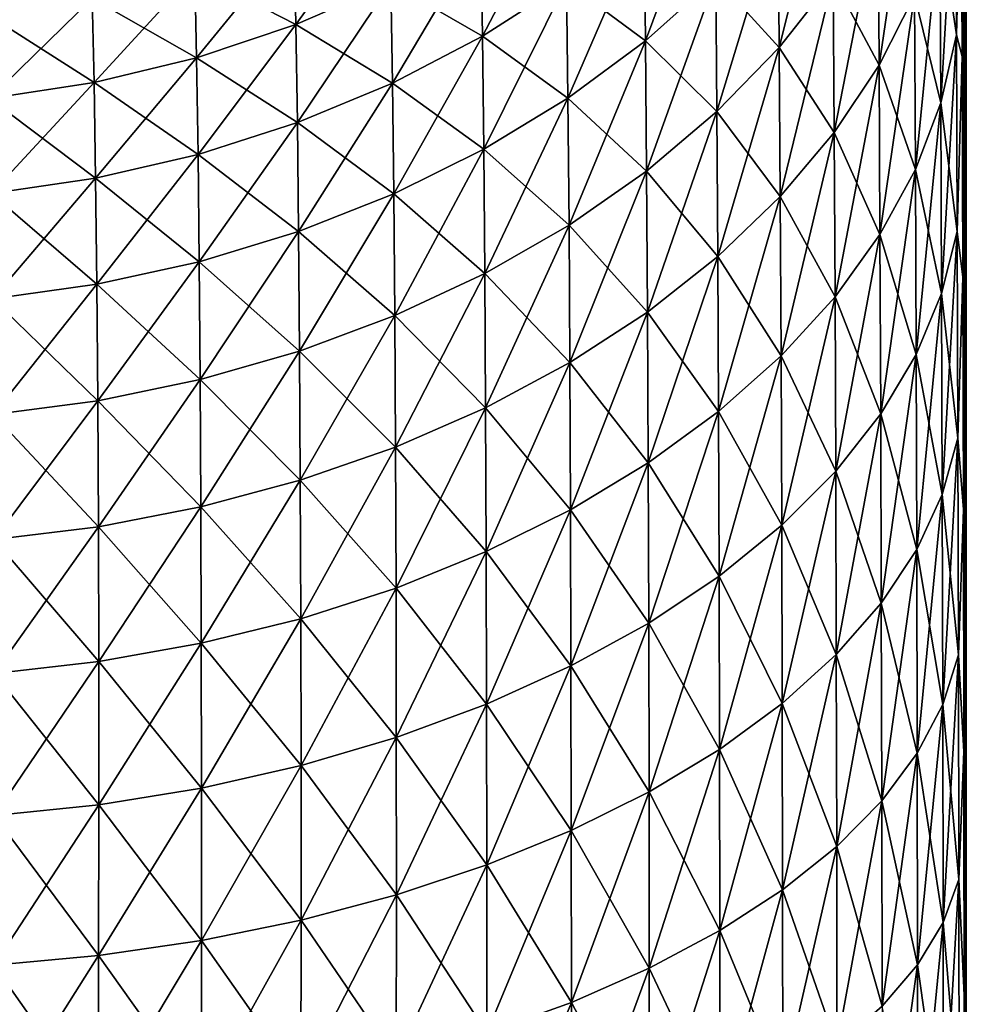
# Model space of a CAD drawing. Header units: metres. Extents: x -2 to 85, y -75 to 96.
# Tile 113 of 256: x 30.21 to 31.5, y -52.02 to -50.68. Entities that reach past the tile are written whole.
import ezdxf

# ---------------------------------------------------------------- set-up
doc = ezdxf.new("R2010")
doc.units = ezdxf.units.M
doc.layers.add('solid_20204500', color=7, linetype='CONTINUOUS')

msp = doc.modelspace()

# ---------------------------------------------------------------- linework, layer by layer
at = {"layer": 'solid_20204500'}
for points in [[(31.498213, -53.100281, 1.336894), (31.5, -38), (31.483782, -38, 4.027141)], [(31.494389, -50.732422, 2.368788), (31.483782, -38, 4.027141), (31.493176, -50.449215, 2.612205)], [(31.49539, -51.033131, 2.147159), (31.483782, -38, 4.027141), (31.494389, -50.732422, 2.368788)], [(31.496202, -51.349453, 1.948606), (31.483782, -38, 4.027141), (31.49539, -51.033131, 2.147159)], [(31.496851, -51.679497, 1.774404), (31.483782, -38, 4.027141), (31.496202, -51.349453, 1.948606)], [(31.497358, -52.021088, 1.625478), (31.483782, -38, 4.027141), (31.496851, -51.679497, 1.774404)], [(31.497742, -52.372906, 1.502514), (31.483782, -38, 4.027141), (31.497358, -52.021088, 1.625478)], [(31.498022, -52.733593, 1.406095), (31.483782, -38, 4.027141), (31.497742, -52.372906, 1.502514)], [(31.498213, -53.100281, 1.336894), (31.483782, -38, 4.027141), (31.498022, -52.733593, 1.406095)], [(31.493176, -50.449196, -2.612225), (31.5, -38), (31.494389, -50.732391, -2.368811)], [(31.494389, -50.732391, -2.368811), (31.5, -38), (31.49539, -51.0331, -2.147181)], [(31.49539, -51.0331, -2.147181), (31.5, -38), (31.496202, -51.349426, -1.948622)], [(31.496202, -51.349426, -1.948622), (31.5, -38), (31.496851, -51.679482, -1.774411)], [(31.496851, -51.679482, -1.774411), (31.5, -38), (31.497358, -52.021076, -1.625482)], [(31.497358, -52.021076, -1.625482), (31.5, -38), (31.497742, -52.372898, -1.502517)], [(31.497742, -52.372898, -1.502517), (31.5, -38), (31.498022, -52.733585, -1.406097)], [(31.498022, -52.733585, -1.406097), (31.5, -38), (31.498213, -53.100273, -1.336895)], [(31.498213, -53.100273, -1.336895), (31.5, -38), (31.498322, -53.470123, -1.295209)], [(31.498322, -53.470127, 1.295208), (31.5, -38), (31.498213, -53.100281, 1.336894)], [(31.498322, -53.470123, -1.295209), (31.5, -38), (31.498358, -53.841866, -1.281194)], [(31.498322, -53.470127, 1.295208), (31.499994, -69.770828, 0), (31.5, -38)], [(31.499174, -69.770836, -0.640597), (31.498354, -69.770851, -1.281194), (31.5, -38)], [(31.498358, -61.806351, -1.281194), (31.5, -38), (31.498354, -69.770851, -1.281194)], [(31.498358, -61.806351, -1.281194), (31.498358, -53.841866, -1.281194), (31.5, -38)], [(31.499174, -69.770836, -0.640597), (31.5, -38), (31.499994, -69.770828, 0)], [(31.427919, -50.426857, 3.241682), (31.379803, -50.528927, 3.332377), (31.381208, -50.744293, 3.106794)], [(31.42935, -50.648823, 3.009109), (31.427919, -50.426857, 3.241682), (31.381208, -50.744293, 3.106794)], [(31.317066, -50.433804, 3.652622), (31.243681, -50.532532, 3.728411), (31.245279, -50.720108, 3.501983)], [(31.318699, -50.626965, 3.419399), (31.317066, -50.433804, 3.652622), (31.245279, -50.720108, 3.501983)], [(31.485367, -50.450775, -2.806219), (31.486591, -50.703068, -2.576389), (31.464155, -50.550621, -2.908544)], [(31.485367, -50.450775, 2.806219), (31.464155, -50.550621, 2.908544), (31.465376, -50.795525, 2.685521)], [(31.486591, -50.703068, 2.576389), (31.485367, -50.450775, 2.806219), (31.465376, -50.795525, 2.685521)], [(31.493176, -50.449196, -2.612225), (31.486591, -50.703068, -2.576389), (31.485367, -50.450775, -2.806219)], [(31.493176, -50.449215, 2.612205), (31.485367, -50.450775, 2.806219), (31.486591, -50.703068, 2.576389)], [(31.493176, -50.449196, -2.612225), (31.494389, -50.732391, -2.368811), (31.486591, -50.703068, -2.576389)], [(31.494389, -50.732422, 2.368788), (31.493176, -50.449215, 2.612205), (31.486591, -50.703068, 2.576389)], [(31.156895, -50.458839, 4.031981), (31.061193, -50.549103, 4.091405), (31.063017, -50.711052, 3.86514)], [(31.158745, -50.625229, 3.799466), (31.156895, -50.458839, 4.031981), (31.063017, -50.711052, 3.86514)], [(30.953413, -50.489307, 4.376424), (30.838747, -50.565971, 4.419148), (30.840832, -50.704704, 4.193446)], [(30.955507, -50.63129, 4.145379), (30.953413, -50.489307, 4.376424), (30.840832, -50.704704, 4.193446)], [(30.713747, -50.512859, 4.685936), (30.584225, -50.571247, 4.712848), (30.58663, -50.689087, 4.48723)], [(30.716137, -50.632793, 4.456211), (30.713747, -50.512859, 4.685936), (30.58663, -50.689087, 4.48723)], [(31.243681, -50.532532, -3.728411), (31.245279, -50.720108, -3.501983), (31.158745, -50.625229, -3.799466)], [(31.243681, -50.532532, 3.728411), (31.158745, -50.625229, 3.799466), (31.160307, -50.807564, 3.579426)], [(31.245279, -50.720108, 3.501983), (31.243681, -50.532532, 3.728411), (31.160307, -50.807564, 3.579426)], [(31.318699, -50.626965, -3.419399), (31.245279, -50.720108, -3.501983), (31.243681, -50.532532, -3.728411)], [(31.379803, -50.528927, -3.332377), (31.381208, -50.744293, -3.106794), (31.318699, -50.626965, -3.419399)], [(31.379803, -50.528927, 3.332377), (31.318699, -50.626965, 3.419399), (31.32007, -50.835983, 3.200534)], [(31.381208, -50.744293, 3.106794), (31.379803, -50.528927, 3.332377), (31.32007, -50.835983, 3.200534)], [(31.42935, -50.648823, -3.009109), (31.381208, -50.744293, -3.106794), (31.379803, -50.528927, -3.332377)], [(31.061193, -50.549103, -4.091405), (31.063017, -50.711052, -3.86514), (30.955507, -50.63129, -4.145379)], [(31.061193, -50.549103, 4.091405), (30.955507, -50.63129, 4.145379), (30.957302, -50.789196, 3.924813)], [(31.063017, -50.711052, 3.86514), (31.061193, -50.549103, 4.091405), (30.957302, -50.789196, 3.924813)], [(31.158745, -50.625229, -3.799466), (31.063017, -50.711052, -3.86514), (31.061193, -50.549103, -4.091405)], [(31.464155, -50.550621, -2.908544), (31.465376, -50.795525, -2.685521), (31.42935, -50.648823, -3.009109)], [(31.464155, -50.550621, 2.908544), (31.42935, -50.648823, 3.009109), (31.430555, -50.886463, 2.792786)], [(31.465376, -50.795525, 2.685521), (31.464155, -50.550621, 2.908544), (31.430555, -50.886463, 2.792786)], [(31.486591, -50.703068, -2.576389), (31.465376, -50.795525, -2.685521), (31.464155, -50.550621, -2.908544)], [(30.584225, -50.571247, -4.712848), (30.58663, -50.689087, -4.48723), (30.448931, -50.618073, -4.734168)], [(30.584225, -50.571247, 4.712848), (30.448931, -50.618073, 4.734168), (30.451355, -50.734238, 4.511865)], [(30.58663, -50.689087, 4.48723), (30.584225, -50.571247, 4.712848), (30.451355, -50.734238, 4.511865)], [(30.716137, -50.632793, -4.456211), (30.58663, -50.689087, -4.48723), (30.584225, -50.571247, -4.712848)], [(30.838747, -50.565971, -4.419148), (30.840832, -50.704704, -4.193446), (30.716137, -50.632793, -4.456211)], [(30.838747, -50.565971, 4.419148), (30.716137, -50.632793, 4.456211), (30.718214, -50.768692, 4.235178)], [(30.840832, -50.704704, 4.193446), (30.838747, -50.565971, 4.419148), (30.718214, -50.768692, 4.235178)], [(30.955507, -50.63129, -4.145379), (30.840832, -50.704704, -4.193446), (30.838747, -50.565971, -4.419148)], [(30.448931, -50.618073, -4.734168), (30.451355, -50.734238, -4.511865), (30.309341, -50.652988, -4.749743)], [(30.448931, -50.618073, 4.734168), (30.309341, -50.652988, 4.749743), (30.311783, -50.767914, 4.529939)], [(30.451355, -50.734238, 4.511865), (30.448931, -50.618073, 4.734168), (30.311783, -50.767914, 4.529939)], [(30.58663, -50.689087, -4.48723), (30.451355, -50.734238, -4.511865), (30.448931, -50.618073, -4.734168)], [(31.158745, -50.625229, -3.799466), (31.160307, -50.807564, -3.579426), (31.063017, -50.711052, -3.86514)], [(31.158745, -50.625229, 3.799466), (31.063017, -50.711052, 3.86514), (31.064539, -50.888527, 3.651019)], [(31.160307, -50.807564, 3.579426), (31.158745, -50.625229, 3.799466), (31.064539, -50.888527, 3.651019)], [(31.245279, -50.720108, -3.501983), (31.160307, -50.807564, -3.579426), (31.158745, -50.625229, -3.799466)], [(31.318699, -50.626965, -3.419399), (31.32007, -50.835983, -3.200534), (31.245279, -50.720108, -3.501983)], [(31.318699, -50.626965, 3.419399), (31.245279, -50.720108, 3.501983), (31.246611, -50.923096, 3.289506)], [(31.32007, -50.835983, 3.200534), (31.318699, -50.626965, 3.419399), (31.246611, -50.923096, 3.289506)], [(31.381208, -50.744293, -3.106794), (31.32007, -50.835983, -3.200534), (31.318699, -50.626965, -3.419399)], [(30.716137, -50.632793, -4.456211), (30.718214, -50.768692, -4.235178), (30.58663, -50.689087, -4.48723)], [(30.716137, -50.632793, 4.456211), (30.58663, -50.689087, 4.48723), (30.588701, -50.822601, 4.270148)], [(30.718214, -50.768692, 4.235178), (30.716137, -50.632793, 4.456211), (30.588701, -50.822601, 4.270148)], [(30.840832, -50.704704, -4.193446), (30.718214, -50.768692, -4.235178), (30.716137, -50.632793, -4.456211)], [(30.955507, -50.63129, -4.145379), (30.957302, -50.789196, -3.924813), (30.840832, -50.704704, -4.193446)], [(30.955507, -50.63129, 4.145379), (30.840832, -50.704704, 4.193446), (30.8426, -50.858994, 3.977982)], [(30.957302, -50.789196, 3.924813), (30.955507, -50.63129, 4.145379), (30.8426, -50.858994, 3.977982)], [(31.063017, -50.711052, -3.86514), (30.957302, -50.789196, -3.924813), (30.955507, -50.63129, -4.145379)], [(30.309341, -50.652988, -4.749743), (30.311783, -50.767914, -4.529939), (30.167011, -50.67572, -4.759456)], [(30.309341, -50.652988, 4.749743), (30.167011, -50.67572, 4.759456), (30.169472, -50.789852, 4.541315)], [(30.311783, -50.767914, 4.529939), (30.309341, -50.652988, 4.749743), (30.169472, -50.789852, 4.541315)], [(30.451355, -50.734238, -4.511865), (30.311783, -50.767914, -4.529939), (30.309341, -50.652988, -4.749743)], [(31.42935, -50.648823, -3.009109), (31.430555, -50.886463, -2.792786), (31.381208, -50.744293, -3.106794)], [(31.42935, -50.648823, 3.009109), (31.381208, -50.744293, 3.106794), (31.382385, -50.974865, 2.896988)], [(31.430555, -50.886463, 2.792786), (31.42935, -50.648823, 3.009109), (31.382385, -50.974865, 2.896988)], [(31.465376, -50.795525, -2.685521), (31.430555, -50.886463, -2.792786), (31.42935, -50.648823, -3.009109)], [(30.311783, -50.767914, -4.529939), (30.169472, -50.789852, -4.541315), (30.167011, -50.67572, -4.759456)], [(30.58663, -50.689087, -4.48723), (30.588701, -50.822601, -4.270148), (30.451355, -50.734238, -4.511865)], [(30.58663, -50.689087, 4.48723), (30.451355, -50.734238, 4.511865), (30.453423, -50.865837, 4.29797)], [(30.588701, -50.822601, 4.270148), (30.58663, -50.689087, 4.48723), (30.453423, -50.865837, 4.29797)], [(30.718214, -50.768692, -4.235178), (30.588701, -50.822601, -4.270148), (30.58663, -50.689087, -4.48723)], [(30.840832, -50.704704, -4.193446), (30.8426, -50.858994, -3.977982), (30.718214, -50.768692, -4.235178)], [(30.840832, -50.704704, 4.193446), (30.718214, -50.768692, 4.235178), (30.719955, -50.91983, 4.024172)], [(30.8426, -50.858994, 3.977982), (30.840832, -50.704704, 4.193446), (30.719955, -50.91983, 4.024172)], [(30.957302, -50.789196, -3.924813), (30.8426, -50.858994, -3.977982), (30.840832, -50.704704, -4.193446)], [(31.063017, -50.711052, -3.86514), (31.064539, -50.888527, -3.651019), (30.957302, -50.789196, -3.924813)], [(31.063017, -50.711052, 3.86514), (30.957302, -50.789196, 3.924813), (30.95878, -50.962242, 3.716089)], [(31.064539, -50.888527, 3.651019), (31.063017, -50.711052, 3.86514), (30.95878, -50.962242, 3.716089)], [(31.160307, -50.807564, -3.579426), (31.064539, -50.888527, -3.651019), (31.063017, -50.711052, -3.86514)], [(31.486591, -50.703068, -2.576389), (31.487616, -50.970768, -2.364862), (31.465376, -50.795525, -2.685521)], [(31.486591, -50.703068, 2.576389), (31.465376, -50.795525, 2.685521), (31.466398, -51.055389, 2.480279)], [(31.487616, -50.970768, 2.364862), (31.486591, -50.703068, 2.576389), (31.466398, -51.055389, 2.480279)], [(31.494389, -50.732391, -2.368811), (31.487616, -50.970768, -2.364862), (31.486591, -50.703068, -2.576389)], [(31.494389, -50.732422, 2.368788), (31.486591, -50.703068, 2.576389), (31.487616, -50.970768, 2.364862)], [(31.245279, -50.720108, -3.501983), (31.246611, -50.923096, -3.289506), (31.160307, -50.807564, -3.579426)], [(31.245279, -50.720108, 3.501983), (31.160307, -50.807564, 3.579426), (31.161589, -51.004879, 3.372951)], [(31.246611, -50.923096, 3.289506), (31.245279, -50.720108, 3.501983), (31.161589, -51.004879, 3.372951)], [(31.32007, -50.835983, -3.200534), (31.246611, -50.923096, -3.289506), (31.245279, -50.720108, -3.501983)], [(30.451355, -50.734238, -4.511865), (30.453423, -50.865837, -4.29797), (30.311783, -50.767914, -4.529939)], [(30.451355, -50.734238, 4.511865), (30.311783, -50.767914, 4.529939), (30.313848, -50.898087, 4.318445)], [(30.453423, -50.865837, 4.29797), (30.451355, -50.734238, 4.511865), (30.313848, -50.898087, 4.318445)], [(30.588701, -50.822601, -4.270148), (30.453423, -50.865837, -4.29797), (30.451355, -50.734238, -4.511865)], [(31.494389, -50.732391, -2.368811), (31.49539, -51.0331, -2.147181), (31.487616, -50.970768, -2.364862)], [(31.49539, -51.033131, 2.147159), (31.494389, -50.732422, 2.368788), (31.487616, -50.970768, 2.364862)], [(31.381208, -50.744293, -3.106794), (31.382385, -50.974865, -2.896988), (31.32007, -50.835983, -3.200534)], [(31.381208, -50.744293, 3.106794), (31.32007, -50.835983, 3.200534), (31.321207, -51.059765, 2.996992)], [(31.382385, -50.974865, 2.896988), (31.381208, -50.744293, 3.106794), (31.321207, -51.059765, 2.996992)], [(31.430555, -50.886463, -2.792786), (31.382385, -50.974865, -2.896988), (31.381208, -50.744293, -3.106794)], [(30.311783, -50.767914, -4.529939), (30.313848, -50.898087, -4.318445), (30.169472, -50.789852, -4.541315)], [(30.311783, -50.767914, 4.529939), (30.169472, -50.789852, 4.541315), (30.171537, -50.919098, 4.331415)], [(30.313848, -50.898087, 4.318445), (30.311783, -50.767914, 4.529939), (30.171537, -50.919098, 4.331415)], [(30.453423, -50.865837, -4.29797), (30.313848, -50.898087, -4.318445), (30.311783, -50.767914, -4.529939)], [(30.718214, -50.768692, -4.235178), (30.719955, -50.91983, -4.024172), (30.588701, -50.822601, -4.270148)], [(30.718214, -50.768692, 4.235178), (30.588701, -50.822601, 4.270148), (30.590416, -50.971077, 4.062909)], [(30.719955, -50.91983, 4.024172), (30.718214, -50.768692, 4.235178), (30.590416, -50.971077, 4.062909)], [(30.8426, -50.858994, -3.977982), (30.719955, -50.91983, -4.024172), (30.718214, -50.768692, -4.235178)], [(30.313848, -50.898087, -4.318445), (30.171537, -50.919098, -4.331415), (30.169472, -50.789852, -4.541315)], [(30.957302, -50.789196, -3.924813), (30.95878, -50.962242, -3.716089), (30.8426, -50.858994, -3.977982)], [(30.957302, -50.789196, 3.924813), (30.8426, -50.858994, 3.977982), (30.844032, -51.02808, 3.774085)], [(30.95878, -50.962242, 3.716089), (30.957302, -50.789196, 3.924813), (30.844032, -51.02808, 3.774085)], [(31.064539, -50.888527, -3.651019), (30.95878, -50.962242, -3.716089), (30.957302, -50.789196, -3.924813)], [(31.465376, -50.795525, -2.685521), (31.466398, -51.055389, -2.480279), (31.430555, -50.886463, -2.792786)], [(31.465376, -50.795525, 2.685521), (31.430555, -50.886463, 2.792786), (31.431557, -51.138615, 2.593732)], [(31.466398, -51.055389, 2.480279), (31.465376, -50.795525, 2.685521), (31.431557, -51.138615, 2.593732)], [(31.487616, -50.970768, -2.364862), (31.466398, -51.055389, -2.480279), (31.465376, -50.795525, -2.685521)], [(31.160307, -50.807564, -3.579426), (31.161589, -51.004879, -3.372951), (31.064539, -50.888527, -3.651019)], [(31.160307, -50.807564, 3.579426), (31.064539, -50.888527, 3.651019), (31.065767, -51.080589, 3.450105)], [(31.161589, -51.004879, 3.372951), (31.160307, -50.807564, 3.579426), (31.065767, -51.080589, 3.450105)], [(31.246611, -50.923096, -3.289506), (31.161589, -51.004879, -3.372951), (31.160307, -50.807564, -3.579426)], [(30.588701, -50.822601, -4.270148), (30.590416, -50.971077, -4.062909), (30.453423, -50.865837, -4.29797)], [(30.588701, -50.822601, 4.270148), (30.453423, -50.865837, 4.29797), (30.455112, -51.012177, 4.093768)], [(30.590416, -50.971077, 4.062909), (30.588701, -50.822601, 4.270148), (30.455112, -51.012177, 4.093768)], [(30.719955, -50.91983, -4.024172), (30.590416, -50.971077, -4.062909), (30.588701, -50.822601, -4.270148)], [(31.32007, -50.835983, -3.200534), (31.321207, -51.059765, -2.996992), (31.246611, -50.923096, -3.289506)], [(31.32007, -50.835983, 3.200534), (31.246611, -50.923096, 3.289506), (31.247696, -51.140419, 3.091918)], [(31.321207, -51.059765, 2.996992), (31.32007, -50.835983, 3.200534), (31.247696, -51.140419, 3.091918)], [(31.382385, -50.974865, -2.896988), (31.321207, -51.059765, -2.996992), (31.32007, -50.835983, -3.200534)], [(30.8426, -50.858994, -3.977982), (30.844032, -51.02808, -3.774085), (30.719955, -50.91983, -4.024172)], [(30.8426, -50.858994, 3.977982), (30.719955, -50.91983, 4.024172), (30.721342, -51.085457, 3.82449)], [(30.844032, -51.02808, 3.774085), (30.8426, -50.858994, 3.977982), (30.721342, -51.085457, 3.82449)], [(30.95878, -50.962242, -3.716089), (30.844032, -51.02808, -3.774085), (30.8426, -50.858994, -3.977982)], [(30.453423, -50.865837, -4.29797), (30.455112, -51.012177, -4.093768), (30.313848, -50.898087, -4.318445)], [(30.453423, -50.865837, 4.29797), (30.313848, -50.898087, 4.318445), (30.315516, -51.042824, 4.116525)], [(30.455112, -51.012177, 4.093768), (30.453423, -50.865837, 4.29797), (30.315516, -51.042824, 4.116525)], [(30.590416, -50.971077, -4.062909), (30.455112, -51.012177, -4.093768), (30.453423, -50.865837, -4.29797)], [(30.313848, -50.898087, -4.318445), (30.315516, -51.042824, -4.116525), (30.171537, -50.919098, -4.331415)], [(30.313848, -50.898087, 4.318445), (30.171537, -50.919098, 4.331415), (30.173183, -51.062786, 4.131007)], [(30.315516, -51.042824, 4.116525), (30.313848, -50.898087, 4.318445), (30.173183, -51.062786, 4.131007)], [(30.455112, -51.012177, -4.093768), (30.315516, -51.042824, -4.116525), (30.313848, -50.898087, -4.318445)], [(31.064539, -50.888527, -3.651019), (31.065767, -51.080589, -3.450105), (30.95878, -50.962242, -3.716089)], [(31.064539, -50.888527, 3.651019), (30.95878, -50.962242, 3.716089), (30.959949, -51.149517, 3.520241)], [(31.065767, -51.080589, 3.450105), (31.064539, -50.888527, 3.651019), (30.959949, -51.149517, 3.520241)], [(31.161589, -51.004879, -3.372951), (31.065767, -51.080589, -3.450105), (31.064539, -50.888527, -3.651019)], [(31.430555, -50.886463, -2.792786), (31.431557, -51.138615, -2.593732), (31.382385, -50.974865, -2.896988)], [(31.430555, -50.886463, 2.792786), (31.382385, -50.974865, 2.896988), (31.383354, -51.219517, 2.703951)], [(31.431557, -51.138615, 2.593732), (31.430555, -50.886463, 2.792786), (31.383354, -51.219517, 2.703951)], [(31.466398, -51.055389, -2.480279), (31.431557, -51.138615, -2.593732), (31.430555, -50.886463, -2.792786)], [(30.315516, -51.042824, -4.116525), (30.173183, -51.062786, -4.131007), (30.171537, -50.919098, -4.331415)], [(30.719955, -50.91983, -4.024172), (30.721342, -51.085457, -3.82449), (30.590416, -50.971077, -4.062909)], [(30.719955, -50.91983, 4.024172), (30.590416, -50.971077, 4.062909), (30.591755, -51.133785, 3.866785)], [(30.721342, -51.085457, 3.82449), (30.719955, -50.91983, 4.024172), (30.591755, -51.133785, 3.866785)], [(30.844032, -51.02808, -3.774085), (30.721342, -51.085457, -3.82449), (30.719955, -50.91983, -4.024172)], [(31.246611, -50.923096, -3.289506), (31.247696, -51.140419, -3.091918), (31.161589, -51.004879, -3.372951)], [(31.246611, -50.923096, 3.289506), (31.161589, -51.004879, 3.372951), (31.162613, -51.216137, 3.180953)], [(31.247696, -51.140419, 3.091918), (31.246611, -50.923096, 3.289506), (31.162613, -51.216137, 3.180953)], [(31.321207, -51.059765, -2.996992), (31.247696, -51.140419, -3.091918), (31.246611, -50.923096, -3.289506)], [(30.95878, -50.962242, -3.716089), (30.959949, -51.149517, -3.520241), (30.844032, -51.02808, -3.774085)], [(30.95878, -50.962242, 3.716089), (30.844032, -51.02808, 3.774085), (30.845139, -51.211071, 3.582766)], [(30.959949, -51.149517, 3.520241), (30.95878, -50.962242, 3.716089), (30.845139, -51.211071, 3.582766)], [(31.065767, -51.080589, -3.450105), (30.959949, -51.149517, -3.520241), (30.95878, -50.962242, -3.716089)], [(30.590416, -50.971077, -4.062909), (30.591755, -51.133785, -3.866785), (30.455112, -51.012177, -4.093768)], [(30.590416, -50.971077, 4.062909), (30.455112, -51.012177, 4.093768), (30.456406, -51.172535, 3.900508)], [(30.591755, -51.133785, 3.866785), (30.590416, -50.971077, 4.062909), (30.456406, -51.172535, 3.900508)], [(30.721342, -51.085457, -3.82449), (30.591755, -51.133785, -3.866785), (30.590416, -50.971077, -4.062909)], [(31.382385, -50.974865, -2.896988), (31.383354, -51.219517, -2.703951), (31.321207, -51.059765, -2.996992)], [(31.382385, -50.974865, 2.896988), (31.321207, -51.059765, 2.996992), (31.322126, -51.297211, 2.809735)], [(31.383354, -51.219517, 2.703951), (31.382385, -50.974865, 2.896988), (31.322126, -51.297211, 2.809735)], [(31.431557, -51.138615, -2.593732), (31.383354, -51.219517, -2.703951), (31.382385, -50.974865, -2.896988)], [(31.487616, -50.970768, -2.364862), (31.488466, -51.252655, -2.17271), (31.466398, -51.055389, -2.480279)], [(31.487616, -50.970768, 2.364862), (31.466398, -51.055389, 2.480279), (31.467243, -51.329018, 2.293864)], [(31.488466, -51.252655, 2.17271), (31.487616, -50.970768, 2.364862), (31.467243, -51.329018, 2.293864)], [(31.49539, -51.0331, -2.147181), (31.488466, -51.252655, -2.17271), (31.487616, -50.970768, -2.364862)], [(31.49539, -51.033131, 2.147159), (31.487616, -50.970768, 2.364862), (31.488466, -51.252655, 2.17271)], [(31.161589, -51.004879, -3.372951), (31.162613, -51.216137, -3.180953), (31.065767, -51.080589, -3.450105)], [(31.161589, -51.004879, 3.372951), (31.065767, -51.080589, 3.450105), (31.066723, -51.286228, 3.263285)], [(31.162613, -51.216137, 3.180953), (31.161589, -51.004879, 3.372951), (31.066723, -51.286228, 3.263285)], [(31.247696, -51.140419, -3.091918), (31.162613, -51.216137, -3.180953), (31.161589, -51.004879, -3.372951)], [(30.455112, -51.012177, -4.093768), (30.456406, -51.172535, -3.900508), (30.315516, -51.042824, -4.116525)], [(30.455112, -51.012177, 4.093768), (30.315516, -51.042824, 4.116525), (30.316765, -51.20142, 3.925414)], [(30.456406, -51.172535, 3.900508), (30.455112, -51.012177, 4.093768), (30.316765, -51.20142, 3.925414)], [(30.591755, -51.133785, -3.866785), (30.456406, -51.172535, -3.900508), (30.455112, -51.012177, -4.093768)], [(30.844032, -51.02808, -3.774085), (30.845139, -51.211071, -3.582766), (30.721342, -51.085457, -3.82449)], [(30.844032, -51.02808, 3.774085), (30.721342, -51.085457, 3.82449), (30.722382, -51.264706, 3.637121)], [(30.845139, -51.211071, 3.582766), (30.844032, -51.02808, 3.774085), (30.722382, -51.264706, 3.637121)], [(30.959949, -51.149517, -3.520241), (30.845139, -51.211071, -3.582766), (30.844032, -51.02808, -3.774085)], [(31.49539, -51.0331, -2.147181), (31.496202, -51.349426, -1.948622), (31.488466, -51.252655, -2.17271)], [(31.496202, -51.349453, 1.948606), (31.49539, -51.033131, 2.147159), (31.488466, -51.252655, 2.17271)], [(30.315516, -51.042824, -4.116525), (30.316765, -51.20142, -3.925414), (30.173183, -51.062786, -4.131007)], [(30.315516, -51.042824, 4.116525), (30.173183, -51.062786, 4.131007), (30.174391, -51.220219, 3.94131)], [(30.316765, -51.20142, 3.925414), (30.315516, -51.042824, 4.116525), (30.174391, -51.220219, 3.94131)], [(30.456406, -51.172535, -3.900508), (30.316765, -51.20142, -3.925414), (30.315516, -51.042824, -4.116525)], [(31.321207, -51.059765, -2.996992), (31.322126, -51.297211, -2.809735), (31.247696, -51.140419, -3.091918)], [(31.321207, -51.059765, 2.996992), (31.247696, -51.140419, 3.091918), (31.248554, -51.371017, 2.910153)], [(31.322126, -51.297211, 2.809735), (31.321207, -51.059765, 2.996992), (31.248554, -51.371017, 2.910153)], [(31.383354, -51.219517, -2.703951), (31.322126, -51.297211, -2.809735), (31.321207, -51.059765, -2.996992)], [(31.466398, -51.055389, -2.480279), (31.467243, -51.329018, -2.293864), (31.431557, -51.138615, -2.593732)], [(31.466398, -51.055389, 2.480279), (31.431557, -51.138615, 2.593732), (31.432381, -51.404121, 2.41296)], [(31.467243, -51.329018, 2.293864), (31.466398, -51.055389, 2.480279), (31.432381, -51.404121, 2.41296)], [(31.488466, -51.252655, -2.17271), (31.467243, -51.329018, -2.293864), (31.466398, -51.055389, -2.480279)], [(30.316765, -51.20142, -3.925414), (30.174391, -51.220219, -3.94131), (30.173183, -51.062786, -4.131007)], [(30.721342, -51.085457, -3.82449), (30.722382, -51.264706, -3.637121), (30.591755, -51.133785, -3.866785)], [(30.721342, -51.085457, 3.82449), (30.591755, -51.133785, 3.866785), (30.592728, -51.309872, 3.682748)], [(30.722382, -51.264706, 3.637121), (30.721342, -51.085457, 3.82449), (30.592728, -51.309872, 3.682748)], [(30.845139, -51.211071, -3.582766), (30.722382, -51.264706, -3.637121), (30.721342, -51.085457, -3.82449)], [(31.065767, -51.080589, -3.450105), (31.066723, -51.286228, -3.263285), (30.959949, -51.149517, -3.520241)], [(31.065767, -51.080589, 3.450105), (30.959949, -51.149517, 3.520241), (30.960829, -51.350025, 3.338135)], [(31.066723, -51.286228, 3.263285), (31.065767, -51.080589, 3.450105), (30.960829, -51.350025, 3.338135)], [(31.162613, -51.216137, -3.180953), (31.066723, -51.286228, -3.263285), (31.065767, -51.080589, -3.450105)], [(30.591755, -51.133785, -3.866785), (30.592728, -51.309872, -3.682748), (30.456406, -51.172535, -3.900508)], [(30.591755, -51.133785, 3.866785), (30.456406, -51.172535, 3.900508), (30.457312, -51.346073, 3.719147)], [(30.592728, -51.309872, 3.682748), (30.591755, -51.133785, 3.866785), (30.457312, -51.346073, 3.719147)], [(30.722382, -51.264706, -3.637121), (30.592728, -51.309872, -3.682748), (30.591755, -51.133785, -3.866785)], [(31.247696, -51.140419, -3.091918), (31.248554, -51.371017, -2.910153), (31.162613, -51.216137, -3.180953)], [(31.247696, -51.140419, 3.091918), (31.162613, -51.216137, 3.180953), (31.163401, -51.440296, 3.004344)], [(31.248554, -51.371017, 2.910153), (31.247696, -51.140419, 3.091918), (31.163401, -51.440296, 3.004344)], [(31.322126, -51.297211, -2.809735), (31.248554, -51.371017, -2.910153), (31.247696, -51.140419, -3.091918)], [(31.431557, -51.138615, -2.593732), (31.432381, -51.404121, -2.41296), (31.383354, -51.219517, -2.703951)], [(31.431557, -51.138615, 2.593732), (31.383354, -51.219517, 2.703951), (31.384138, -51.477123, 2.528666)], [(31.432381, -51.404121, 2.41296), (31.431557, -51.138615, 2.593732), (31.384138, -51.477123, 2.528666)], [(31.467243, -51.329018, -2.293864), (31.432381, -51.404121, -2.41296), (31.431557, -51.138615, -2.593732)], [(30.959949, -51.149517, -3.520241), (30.960829, -51.350025, -3.338135), (30.845139, -51.211071, -3.582766)], [(30.959949, -51.149517, 3.520241), (30.845139, -51.211071, 3.582766), (30.845938, -51.406994, 3.404871)], [(30.960829, -51.350025, 3.338135), (30.959949, -51.149517, 3.520241), (30.845938, -51.406994, 3.404871)], [(31.066723, -51.286228, -3.263285), (30.960829, -51.350025, -3.338135), (30.959949, -51.149517, -3.520241)], [(30.456406, -51.172535, -3.900508), (30.457312, -51.346073, -3.719147), (30.316765, -51.20142, -3.925414)], [(30.456406, -51.172535, 3.900508), (30.316765, -51.20142, 3.925414), (30.317606, -51.373043, 3.746053)], [(30.457312, -51.346073, 3.719147), (30.456406, -51.172535, 3.900508), (30.317606, -51.373043, 3.746053)], [(30.592728, -51.309872, -3.682748), (30.457312, -51.346073, -3.719147), (30.456406, -51.172535, -3.900508)], [(30.316765, -51.20142, -3.925414), (30.317606, -51.373043, -3.746053), (30.174391, -51.220219, -3.94131)], [(30.316765, -51.20142, 3.925414), (30.174391, -51.220219, 3.94131), (30.175171, -51.390575, 3.763258)], [(30.317606, -51.373043, 3.746053), (30.316765, -51.20142, 3.925414), (30.175171, -51.390575, 3.763258)], [(30.457312, -51.346073, -3.719147), (30.317606, -51.373043, -3.746053), (30.316765, -51.20142, -3.925414)], [(30.317606, -51.373043, -3.746053), (30.175171, -51.390575, -3.763258), (30.174391, -51.220219, -3.94131)], [(30.845139, -51.211071, -3.582766), (30.845938, -51.406994, -3.404871), (30.722382, -51.264706, -3.637121)], [(30.845139, -51.211071, 3.582766), (30.722382, -51.264706, 3.637121), (30.723097, -51.456623, 3.462895)], [(30.845938, -51.406994, 3.404871), (30.845139, -51.211071, 3.582766), (30.723097, -51.456623, 3.462895)], [(30.960829, -51.350025, -3.338135), (30.845938, -51.406994, -3.404871), (30.845139, -51.211071, -3.582766)], [(31.162613, -51.216137, -3.180953), (31.163401, -51.440296, -3.004344), (31.066723, -51.286228, -3.263285)], [(31.162613, -51.216137, 3.180953), (31.066723, -51.286228, 3.263285), (31.067425, -51.504421, 3.091447)], [(31.163401, -51.440296, 3.004344), (31.162613, -51.216137, 3.180953), (31.067425, -51.504421, 3.091447)], [(31.248554, -51.371017, -2.910153), (31.163401, -51.440296, -3.004344), (31.162613, -51.216137, -3.180953)], [(31.383354, -51.219517, -2.703951), (31.384138, -51.477123, -2.528666), (31.322126, -51.297211, -2.809735)], [(31.383354, -51.219517, 2.703951), (31.322126, -51.297211, 2.809735), (31.322855, -51.547226, 2.63972)], [(31.384138, -51.477123, 2.528666), (31.383354, -51.219517, 2.703951), (31.322855, -51.547226, 2.63972)], [(31.432381, -51.404121, -2.41296), (31.384138, -51.477123, -2.528666), (31.383354, -51.219517, -2.703951)], [(31.488466, -51.252655, -2.17271), (31.489166, -51.547394, -2.000858), (31.467243, -51.329018, -2.293864)], [(31.488466, -51.252655, 2.17271), (31.467243, -51.329018, 2.293864), (31.467937, -51.615116, 2.127168)], [(31.489166, -51.547394, 2.000858), (31.488466, -51.252655, 2.17271), (31.467937, -51.615116, 2.127168)], [(31.496202, -51.349426, -1.948622), (31.489166, -51.547394, -2.000858), (31.488466, -51.252655, -2.17271)], [(31.496202, -51.349453, 1.948606), (31.488466, -51.252655, 2.17271), (31.489166, -51.547394, 2.000858)], [(30.722382, -51.264706, -3.637121), (30.723097, -51.456623, -3.462895), (30.592728, -51.309872, -3.682748)], [(30.722382, -51.264706, 3.637121), (30.592728, -51.309872, 3.682748), (30.593357, -51.498402, 3.511611)], [(30.723097, -51.456623, 3.462895), (30.722382, -51.264706, 3.637121), (30.593357, -51.498402, 3.511611)], [(30.845938, -51.406994, -3.404871), (30.723097, -51.456623, -3.462895), (30.722382, -51.264706, -3.637121)], [(31.066723, -51.286228, -3.263285), (31.067425, -51.504421, -3.091447), (30.960829, -51.350025, -3.338135)], [(31.066723, -51.286228, 3.263285), (30.960829, -51.350025, 3.338135), (30.961441, -51.562782, 3.170638)], [(31.067425, -51.504421, 3.091447), (31.066723, -51.286228, 3.263285), (30.961441, -51.562782, 3.170638)], [(31.163401, -51.440296, -3.004344), (31.067425, -51.504421, -3.091447), (31.066723, -51.286228, -3.263285)], [(31.322126, -51.297211, -2.809735), (31.322855, -51.547226, -2.63972), (31.248554, -51.371017, -2.910153)], [(31.322126, -51.297211, 2.809735), (31.248554, -51.371017, 2.910153), (31.24921, -51.613815, 2.745143)], [(31.322855, -51.547226, 2.63972), (31.322126, -51.297211, 2.809735), (31.24921, -51.613815, 2.745143)], [(31.384138, -51.477123, -2.528666), (31.322855, -51.547226, -2.63972), (31.322126, -51.297211, -2.809735)], [(30.592728, -51.309872, -3.682748), (30.593357, -51.498402, -3.511611), (30.457312, -51.346073, -3.719147)], [(30.592728, -51.309872, 3.682748), (30.457312, -51.346073, 3.719147), (30.457853, -51.531876, 3.550485)], [(30.593357, -51.498402, 3.511611), (30.592728, -51.309872, 3.682748), (30.457853, -51.531876, 3.550485)], [(30.723097, -51.456623, -3.462895), (30.593357, -51.498402, -3.511611), (30.592728, -51.309872, -3.682748)], [(31.467243, -51.329018, -2.293864), (31.467937, -51.615116, -2.127168), (31.432381, -51.404121, -2.41296)], [(31.467243, -51.329018, 2.293864), (31.432381, -51.404121, 2.41296), (31.433048, -51.681717, 2.251338)], [(31.467937, -51.615116, 2.127168), (31.467243, -51.329018, 2.293864), (31.433048, -51.681717, 2.251338)], [(31.489166, -51.547394, -2.000858), (31.467937, -51.615116, -2.127168), (31.467243, -51.329018, -2.293864)], [(30.457312, -51.346073, -3.719147), (30.457853, -51.531876, -3.550485), (30.317606, -51.373043, -3.746053)], [(30.457312, -51.346073, 3.719147), (30.317606, -51.373043, 3.746053), (30.318064, -51.556793, 3.579232)], [(30.457853, -51.531876, 3.550485), (30.457312, -51.346073, 3.719147), (30.318064, -51.556793, 3.579232)], [(30.593357, -51.498402, -3.511611), (30.457853, -51.531876, -3.550485), (30.457312, -51.346073, -3.719147)], [(30.960829, -51.350025, -3.338135), (30.961441, -51.562782, -3.170638), (30.845938, -51.406994, -3.404871)], [(30.960829, -51.350025, 3.338135), (30.845938, -51.406994, 3.404871), (30.846451, -51.614883, 3.241246)], [(30.961441, -51.562782, 3.170638), (30.960829, -51.350025, 3.338135), (30.846451, -51.614883, 3.241246)], [(31.067425, -51.504421, -3.091447), (30.961441, -51.562782, -3.170638), (30.960829, -51.350025, -3.338135)], [(31.496202, -51.349426, -1.948622), (31.496851, -51.679482, -1.774411), (31.489166, -51.547394, -2.000858)], [(31.496851, -51.679497, 1.774404), (31.496202, -51.349453, 1.948606), (31.489166, -51.547394, 2.000858)], [(30.317606, -51.373043, -3.746053), (30.318064, -51.556793, -3.579232), (30.175171, -51.390575, -3.763258)], [(30.317606, -51.373043, 3.746053), (30.175171, -51.390575, 3.763258), (30.175549, -51.572968, 3.597631)], [(30.318064, -51.556793, 3.579232), (30.317606, -51.373043, 3.746053), (30.175549, -51.572968, 3.597631)], [(30.457853, -51.531876, -3.550485), (30.318064, -51.556793, -3.579232), (30.317606, -51.373043, -3.746053)], [(31.248554, -51.371017, -2.910153), (31.24921, -51.613815, -2.745143), (31.163401, -51.440296, -3.004344)], [(31.248554, -51.371017, 2.910153), (31.163401, -51.440296, 3.004344), (31.163969, -51.676315, 2.844028)], [(31.24921, -51.613815, 2.745143), (31.248554, -51.371017, 2.910153), (31.163969, -51.676315, 2.844028)], [(31.322855, -51.547226, -2.63972), (31.24921, -51.613815, -2.745143), (31.248554, -51.371017, -2.910153)], [(30.318064, -51.556793, -3.579232), (30.175549, -51.572968, -3.597631), (30.175171, -51.390575, -3.763258)], [(30.845938, -51.406994, -3.404871), (30.846451, -51.614883, -3.241246), (30.723097, -51.456623, -3.462895)], [(30.845938, -51.406994, 3.404871), (30.723097, -51.456623, 3.462895), (30.723507, -51.660263, 3.30264)], [(30.846451, -51.614883, 3.241246), (30.845938, -51.406994, 3.404871), (30.723507, -51.660263, 3.30264)], [(30.961441, -51.562782, -3.170638), (30.846451, -51.614883, -3.241246), (30.845938, -51.406994, -3.404871)], [(31.432381, -51.404121, -2.41296), (31.433048, -51.681717, -2.251338), (31.384138, -51.477123, -2.528666)], [(31.432381, -51.404121, 2.41296), (31.384138, -51.477123, 2.528666), (31.384756, -51.746449, 2.371977)], [(31.433048, -51.681717, 2.251338), (31.432381, -51.404121, 2.41296), (31.384756, -51.746449, 2.371977)], [(31.467937, -51.615116, -2.127168), (31.433048, -51.681717, -2.251338), (31.432381, -51.404121, -2.41296)], [(31.163401, -51.440296, -3.004344), (31.163969, -51.676315, -2.844028), (31.067425, -51.504421, -3.091447)], [(31.163401, -51.440296, 3.004344), (31.067425, -51.504421, 3.091447), (31.067896, -51.734158, 2.935472)], [(31.163969, -51.676315, 2.844028), (31.163401, -51.440296, 3.004344), (31.067896, -51.734158, 2.935472)], [(31.24921, -51.613815, -2.745143), (31.163969, -51.676315, -2.844028), (31.163401, -51.440296, -3.004344)], [(30.723097, -51.456623, -3.462895), (30.723507, -51.660263, -3.30264), (30.593357, -51.498402, -3.511611)], [(30.723097, -51.456623, 3.462895), (30.593357, -51.498402, 3.511611), (30.593662, -51.698452, 3.354186)], [(30.723507, -51.660263, 3.30264), (30.723097, -51.456623, 3.462895), (30.593662, -51.698452, 3.354186)], [(30.846451, -51.614883, -3.241246), (30.723507, -51.660263, -3.30264), (30.723097, -51.456623, -3.462895)], [(31.384138, -51.477123, -2.528666), (31.384756, -51.746449, -2.371977), (31.322855, -51.547226, -2.63972)], [(31.384138, -51.477123, 2.528666), (31.322855, -51.547226, 2.63972), (31.323408, -51.808613, 2.487765)], [(31.384756, -51.746449, 2.371977), (31.384138, -51.477123, 2.528666), (31.323408, -51.808613, 2.487765)], [(31.433048, -51.681717, -2.251338), (31.384756, -51.746449, -2.371977), (31.384138, -51.477123, -2.528666)], [(30.593357, -51.498402, -3.511611), (30.593662, -51.698452, -3.354186), (30.457853, -51.531876, -3.550485)], [(30.593357, -51.498402, 3.511611), (30.457853, -51.531876, 3.550485), (30.458054, -51.729031, 3.39532)], [(30.593662, -51.698452, 3.354186), (30.593357, -51.498402, 3.511611), (30.458054, -51.729031, 3.39532)], [(30.723507, -51.660263, -3.30264), (30.593662, -51.698452, -3.354186), (30.593357, -51.498402, -3.511611)], [(31.067425, -51.504421, -3.091447), (31.067896, -51.734158, -2.935472), (30.961441, -51.562782, -3.170638)], [(31.067425, -51.504421, 3.091447), (30.961441, -51.562782, 3.170638), (30.961805, -51.786793, 3.018608)], [(31.067896, -51.734158, 2.935472), (31.067425, -51.504421, 3.091447), (30.961805, -51.786793, 3.018608)], [(31.163969, -51.676315, -2.844028), (31.067896, -51.734158, -2.935472), (31.067425, -51.504421, -3.091447)], [(30.457853, -51.531876, -3.550485), (30.458054, -51.729031, -3.39532), (30.318064, -51.556793, -3.579232)], [(30.457853, -51.531876, 3.550485), (30.318064, -51.556793, 3.579232), (30.318161, -51.751774, 3.425739)], [(30.458054, -51.729031, 3.39532), (30.457853, -51.531876, 3.550485), (30.318161, -51.751774, 3.425739)], [(30.593662, -51.698452, -3.354186), (30.458054, -51.729031, -3.39532), (30.457853, -51.531876, -3.550485)], [(31.322855, -51.547226, -2.63972), (31.323408, -51.808613, -2.487765), (31.24921, -51.613815, -2.745143)], [(31.322855, -51.547226, 2.63972), (31.24921, -51.613815, 2.745143), (31.24968, -51.867649, 2.597679)], [(31.323408, -51.808613, 2.487765), (31.322855, -51.547226, 2.63972), (31.24968, -51.867649, 2.597679)], [(31.384756, -51.746449, -2.371977), (31.323408, -51.808613, -2.487765), (31.322855, -51.547226, -2.63972)], [(31.489166, -51.547394, -2.000858), (31.489735, -51.853542, -1.850077), (31.467937, -51.615116, -2.127168)], [(31.489166, -51.547394, 2.000858), (31.467937, -51.615116, 2.127168), (31.468496, -51.912273, 1.980941)], [(31.489735, -51.853542, 1.850077), (31.489166, -51.547394, 2.000858), (31.468496, -51.912273, 1.980941)], [(31.496851, -51.679482, -1.774411), (31.489735, -51.853542, -1.850077), (31.489166, -51.547394, -2.000858)], [(31.496851, -51.679497, 1.774404), (31.489166, -51.547394, 2.000858), (31.489735, -51.853542, 1.850077)], [(30.318064, -51.556793, -3.579232), (30.318161, -51.751774, -3.425739), (30.175549, -51.572968, -3.597631)], [(30.318064, -51.556793, 3.579232), (30.175549, -51.572968, 3.597631), (30.17555, -51.766506, 3.445211)], [(30.318161, -51.751774, 3.425739), (30.318064, -51.556793, 3.579232), (30.17555, -51.766506, 3.445211)], [(30.458054, -51.729031, -3.39532), (30.318161, -51.751774, -3.425739), (30.318064, -51.556793, -3.579232)], [(30.961441, -51.562782, -3.170638), (30.961805, -51.786793, -3.018608), (30.846451, -51.614883, -3.241246)], [(30.961441, -51.562782, 3.170638), (30.846451, -51.614883, 3.241246), (30.846701, -51.833771, 3.092731)], [(30.961805, -51.786793, 3.018608), (30.961441, -51.562782, 3.170638), (30.846701, -51.833771, 3.092731)], [(31.067896, -51.734158, -2.935472), (30.961805, -51.786793, -3.018608), (30.961441, -51.562782, -3.170638)], [(30.318161, -51.751774, -3.425739), (30.17555, -51.766506, -3.445211), (30.175549, -51.572968, -3.597631)], [(30.846451, -51.614883, -3.241246), (30.846701, -51.833771, -3.092731), (30.723507, -51.660263, -3.30264)], [(30.846451, -51.614883, 3.241246), (30.723507, -51.660263, 3.30264), (30.723637, -51.874676, 3.157176)], [(30.846701, -51.833771, 3.092731), (30.846451, -51.614883, 3.241246), (30.723637, -51.874676, 3.157176)], [(30.961805, -51.786793, -3.018608), (30.846701, -51.833771, -3.092731), (30.846451, -51.614883, -3.241246)], [(31.24921, -51.613815, -2.745143), (31.24968, -51.867649, -2.597679), (31.163969, -51.676315, -2.844028)], [(31.24921, -51.613815, 2.745143), (31.163969, -51.676315, 2.844028), (31.164341, -51.923058, 2.700776)], [(31.24968, -51.867649, 2.597679), (31.24921, -51.613815, 2.745143), (31.164341, -51.923058, 2.700776)], [(31.323408, -51.808613, -2.487765), (31.24968, -51.867649, -2.597679), (31.24921, -51.613815, -2.745143)], [(31.467937, -51.615116, -2.127168), (31.468496, -51.912273, -1.980941), (31.433048, -51.681717, -2.251338)], [(31.467937, -51.615116, 2.127168), (31.433048, -51.681717, 2.251338), (31.433573, -51.970032, 2.10959)], [(31.468496, -51.912273, 1.980941), (31.467937, -51.615116, 2.127168), (31.433573, -51.970032, 2.10959)], [(31.489735, -51.853542, -1.850077), (31.468496, -51.912273, -1.980941), (31.467937, -51.615116, -2.127168)], [(30.723507, -51.660263, -3.30264), (30.723637, -51.874676, -3.157176), (30.593662, -51.698452, -3.354186)], [(30.723507, -51.660263, 3.30264), (30.593662, -51.698452, 3.354186), (30.59367, -51.909084, 3.21128)], [(30.723637, -51.874676, 3.157176), (30.723507, -51.660263, 3.30264), (30.59367, -51.909084, 3.21128)], [(30.846701, -51.833771, -3.092731), (30.723637, -51.874676, -3.157176), (30.723507, -51.660263, -3.30264)], [(31.163969, -51.676315, -2.844028), (31.164341, -51.923058, -2.700776), (31.067896, -51.734158, -2.935472)], [(31.163969, -51.676315, 2.844028), (31.067896, -51.734158, 2.935472), (31.068155, -51.974327, 2.796109)], [(31.164341, -51.923058, 2.700776), (31.163969, -51.676315, 2.844028), (31.068155, -51.974327, 2.796109)], [(31.24968, -51.867649, -2.597679), (31.164341, -51.923058, -2.700776), (31.163969, -51.676315, -2.844028)], [(31.433048, -51.681717, -2.251338), (31.433573, -51.970032, -2.10959), (31.384756, -51.746449, -2.371977)], [(31.433048, -51.681717, 2.251338), (31.384756, -51.746449, 2.371977), (31.385227, -52.026169, 2.23458)], [(31.433573, -51.970032, 2.10959), (31.433048, -51.681717, 2.251338), (31.385227, -52.026169, 2.23458)], [(31.468496, -51.912273, -1.980941), (31.433573, -51.970032, -2.10959), (31.433048, -51.681717, -2.251338)], [(31.496851, -51.679482, -1.774411), (31.497358, -52.021076, -1.625482), (31.489735, -51.853542, -1.850077)], [(31.497358, -52.021088, 1.625478), (31.496851, -51.679497, 1.774404), (31.489735, -51.853542, 1.850077)], [(30.593662, -51.698452, 3.354186), (30.458054, -51.729031, 3.39532), (30.457939, -51.936619, 3.254447)], [(30.59367, -51.909084, 3.21128), (30.593662, -51.698452, 3.354186), (30.457939, -51.936619, 3.254447)], [(30.593662, -51.698452, -3.354186), (30.59367, -51.909084, -3.21128), (30.458054, -51.729031, -3.39532)], [(30.723637, -51.874676, -3.157176), (30.59367, -51.909084, -3.21128), (30.593662, -51.698452, -3.354186)], [(30.458054, -51.729031, 3.39532), (30.318161, -51.751774, 3.425739), (30.317926, -51.957077, 3.28636)], [(30.457939, -51.936619, 3.254447), (30.458054, -51.729031, 3.39532), (30.317926, -51.957077, 3.28636)], [(30.458054, -51.729031, -3.39532), (30.457939, -51.936619, -3.254447), (30.318161, -51.751774, -3.425739)], [(30.59367, -51.909084, -3.21128), (30.457939, -51.936619, -3.254447), (30.458054, -51.729031, -3.39532)], [(31.067896, -51.734158, -2.935472), (31.068155, -51.974327, -2.796109), (30.961805, -51.786793, -3.018608)], [(31.067896, -51.734158, 2.935472), (30.961805, -51.786793, 3.018608), (30.961943, -52.020973, 2.882776)], [(31.068155, -51.974327, 2.796109), (31.067896, -51.734158, 2.935472), (30.961943, -52.020973, 2.882776)], [(31.164341, -51.923058, -2.700776), (31.068155, -51.974327, -2.796109), (31.067896, -51.734158, -2.935472)], [(30.318161, -51.751774, 3.425739), (30.17555, -51.766506, 3.445211), (30.175203, -51.970299, 3.306776)], [(30.317926, -51.957077, 3.28636), (30.318161, -51.751774, 3.425739), (30.175203, -51.970299, 3.306776)], [(30.318161, -51.751774, -3.425739), (30.317926, -51.957077, -3.28636), (30.17555, -51.766506, -3.445211)], [(30.457939, -51.936619, -3.254447), (30.317926, -51.957077, -3.28636), (30.318161, -51.751774, -3.425739)], [(31.384756, -51.746449, -2.371977), (31.385227, -52.026169, -2.23458), (31.323408, -51.808613, -2.487765)], [(31.384756, -51.746449, 2.371977), (31.323408, -51.808613, 2.487765), (31.323803, -52.08007, 2.354542)], [(31.385227, -52.026169, 2.23458), (31.384756, -51.746449, 2.371977), (31.323803, -52.08007, 2.354542)], [(31.433573, -51.970032, -2.10959), (31.385227, -52.026169, -2.23458), (31.384756, -51.746449, -2.371977)], [(30.317926, -51.957077, -3.28636), (30.175203, -51.970299, -3.306776), (30.17555, -51.766506, -3.445211)], [(30.961805, -51.786793, -3.018608), (30.961943, -52.020973, -2.882776), (30.846701, -51.833771, -3.092731)], [(30.961805, -51.786793, 3.018608), (30.846701, -51.833771, 3.092731), (30.846706, -52.062599, 2.960038)], [(30.961943, -52.020973, 2.882776), (30.961805, -51.786793, 3.018608), (30.846706, -52.062599, 2.960038)], [(31.068155, -51.974327, -2.796109), (30.961943, -52.020973, -2.882776), (30.961805, -51.786793, -3.018608)], [(31.323408, -51.808613, -2.487765), (31.323803, -52.08007, -2.354542), (31.24968, -51.867649, -2.597679)], [(31.323408, -51.808613, 2.487765), (31.24968, -51.867649, 2.597679), (31.249981, -52.13126, 2.468415)], [(31.323803, -52.08007, 2.354542), (31.323408, -51.808613, 2.487765), (31.249981, -52.13126, 2.468415)], [(31.385227, -52.026169, -2.23458), (31.323803, -52.08007, -2.354542), (31.323408, -51.808613, -2.487765)], [(30.846701, -51.833771, 3.092731), (30.723637, -51.874676, 3.157176), (30.723505, -52.098827, 3.027204)], [(30.846706, -52.062599, 2.960038), (30.846701, -51.833771, 3.092731), (30.723505, -52.098827, 3.027204)], [(30.846701, -51.833771, -3.092731), (30.846706, -52.062599, -2.960038), (30.723637, -51.874676, -3.157176)], [(30.961943, -52.020973, -2.882776), (30.846706, -52.062599, -2.960038), (30.846701, -51.833771, -3.092731)], [(31.489735, -51.853542, -1.850077), (31.490189, -52.169647, -1.721133), (31.468496, -51.912273, -1.980941)], [(31.489735, -51.853542, 1.850077), (31.468496, -51.912273, 1.980941), (31.468935, -52.219082, 1.855922)], [(31.490189, -52.169647, 1.721133), (31.489735, -51.853542, 1.850077), (31.468935, -52.219082, 1.855922)], [(31.497358, -52.021076, -1.625482), (31.490189, -52.169647, -1.721133), (31.489735, -51.853542, -1.850077)], [(31.497358, -52.021088, 1.625478), (31.489735, -51.853542, 1.850077), (31.490189, -52.169647, 1.721133)], [(30.723637, -51.874676, 3.157176), (30.59367, -51.909084, 3.21128), (30.593399, -52.129292, 3.083579)], [(30.723505, -52.098827, 3.027204), (30.723637, -51.874676, 3.157176), (30.593399, -52.129292, 3.083579)], [(30.723637, -51.874676, -3.157176), (30.723505, -52.098827, -3.027204), (30.59367, -51.909084, -3.21128)], [(30.846706, -52.062599, -2.960038), (30.723505, -52.098827, -3.027204), (30.723637, -51.874676, -3.157176)], [(31.24968, -51.867649, -2.597679), (31.249981, -52.13126, -2.468415), (31.164341, -51.923058, -2.700776)], [(31.24968, -51.867649, 2.597679), (31.164341, -51.923058, 2.700776), (31.16453, -52.179295, 2.57522)], [(31.249981, -52.13126, 2.468415), (31.24968, -51.867649, 2.597679), (31.16453, -52.179295, 2.57522)], [(31.323803, -52.08007, -2.354542), (31.249981, -52.13126, -2.468415), (31.24968, -51.867649, -2.597679)], [(30.59367, -51.909084, 3.21128), (30.457939, -51.936619, 3.254447), (30.457531, -52.153648, 3.128542)], [(30.593399, -52.129292, 3.083579), (30.59367, -51.909084, 3.21128), (30.457531, -52.153648, 3.128542)], [(30.59367, -51.909084, -3.21128), (30.593399, -52.129292, -3.083579), (30.457939, -51.936619, -3.254447)], [(30.723505, -52.098827, -3.027204), (30.593399, -52.129292, -3.083579), (30.59367, -51.909084, -3.21128)], [(31.468496, -51.912273, -1.980941), (31.468935, -52.219082, -1.855922), (31.433573, -51.970032, -2.10959)], [(31.468496, -51.912273, 1.980941), (31.433573, -51.970032, 2.10959), (31.433973, -52.267696, 1.98843)], [(31.468935, -52.219082, 1.855922), (31.468496, -51.912273, 1.980941), (31.433973, -52.267696, 1.98843)], [(31.490189, -52.169647, -1.721133), (31.468935, -52.219082, -1.855922), (31.468496, -51.912273, -1.980941)], [(31.164341, -51.923058, -2.700776), (31.16453, -52.179295, -2.57522), (31.068155, -51.974327, -2.796109)], [(31.164341, -51.923058, 2.700776), (31.068155, -51.974327, 2.796109), (31.068222, -52.22374, 2.673974)], [(31.16453, -52.179295, 2.57522), (31.164341, -51.923058, 2.700776), (31.068222, -52.22374, 2.673974)], [(31.249981, -52.13126, -2.468415), (31.16453, -52.179295, -2.57522), (31.164341, -51.923058, -2.700776)], [(30.457939, -51.936619, 3.254447), (30.317926, -51.957077, 3.28636), (30.317385, -52.171722, 3.161764)], [(30.457531, -52.153648, 3.128542), (30.457939, -51.936619, 3.254447), (30.317385, -52.171722, 3.161764)], [(30.457939, -51.936619, -3.254447), (30.457531, -52.153648, -3.128542), (30.317926, -51.957077, -3.28636)], [(30.593399, -52.129292, -3.083579), (30.457531, -52.153648, -3.128542), (30.457939, -51.936619, -3.254447)], [(30.317926, -51.957077, 3.28636), (30.175203, -51.970299, 3.306776), (30.174534, -52.183376, 3.18299)], [(30.317385, -52.171722, 3.161764), (30.317926, -51.957077, 3.28636), (30.174534, -52.183376, 3.18299)], [(30.317926, -51.957077, -3.28636), (30.317385, -52.171722, -3.161764), (30.175203, -51.970299, -3.306776)], [(30.457531, -52.153648, -3.128542), (30.317385, -52.171722, -3.161764), (30.317926, -51.957077, -3.28636)], [(30.317385, -52.171722, -3.161764), (30.174534, -52.183376, -3.18299), (30.175203, -51.970299, -3.306776)], [(31.433573, -51.970032, -2.10959), (31.433973, -52.267696, -1.98843), (31.385227, -52.026169, -2.23458)], [(31.433573, -51.970032, 2.10959), (31.385227, -52.026169, 2.23458), (31.385567, -52.314941, 2.117167)], [(31.433973, -52.267696, 1.98843), (31.433573, -51.970032, 2.10959), (31.385567, -52.314941, 2.117167)], [(31.468935, -52.219082, -1.855922), (31.433973, -52.267696, -1.98843), (31.433573, -51.970032, -2.10959)], [(31.068155, -51.974327, 2.796109), (30.961943, -52.020973, 2.882776), (30.96187, -52.264164, 2.76374)], [(31.068222, -52.22374, 2.673974), (31.068155, -51.974327, 2.796109), (30.96187, -52.264164, 2.76374)], [(31.068155, -51.974327, -2.796109), (31.068222, -52.22374, -2.673974), (30.961943, -52.020973, -2.882776)], [(31.16453, -52.179295, -2.57522), (31.068222, -52.22374, -2.673974), (31.068155, -51.974327, -2.796109)], [(30.961943, -52.020973, 2.882776), (30.846706, -52.062599, 2.960038), (30.846489, -52.300228, 2.843754)], [(30.96187, -52.264164, 2.76374), (30.961943, -52.020973, 2.882776), (30.846489, -52.300228, 2.843754)], [(30.961943, -52.020973, -2.882776), (30.96187, -52.264164, -2.76374), (30.846706, -52.062599, -2.960038)], [(31.068222, -52.22374, -2.673974), (30.96187, -52.264164, -2.76374), (30.961943, -52.020973, -2.882776)], [(31.497358, -52.021076, -1.625482), (31.497742, -52.372898, -1.502517), (31.490189, -52.169647, -1.721133)], [(31.497742, -52.372906, 1.502514), (31.497358, -52.021088, 1.625478), (31.490189, -52.169647, 1.721133)]]:
    msp.add_3dface(points, dxfattribs=at)

doc.saveas('drawing.dxf')
